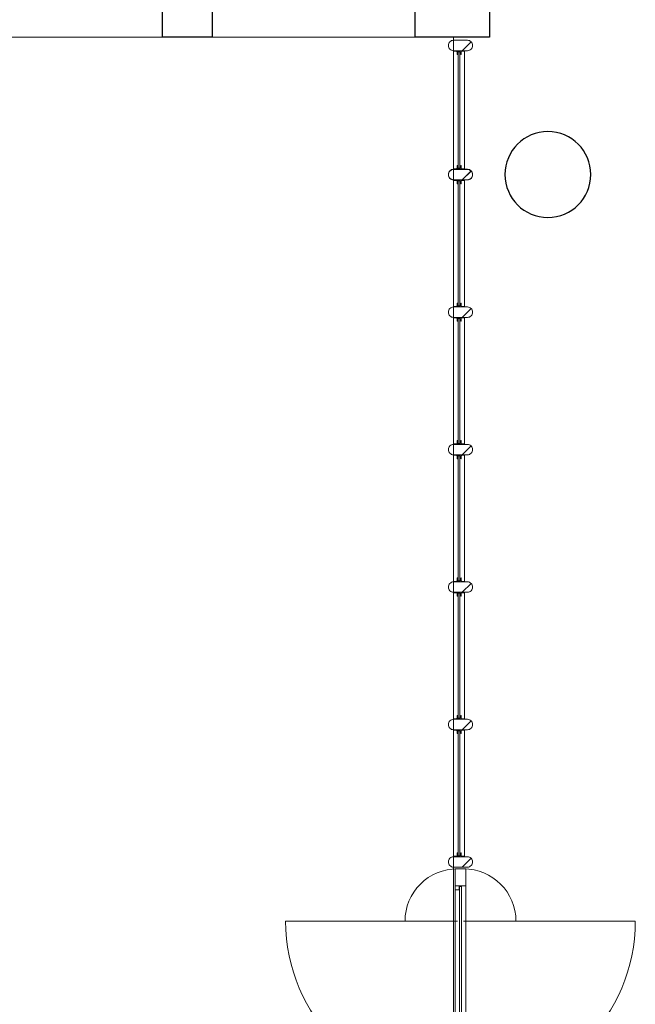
# Model space of a CAD drawing. Header units: millimetres. Extents: x -46954 to 169732, y -26853 to 94136.
# Tile 19 of 174: x -9742 to -5798, y 22059 to 28363. Entities that reach past the tile are written whole.
import ezdxf

# ---------------------------------------------------------------- set-up
doc = ezdxf.new("R2010")
doc.units = ezdxf.units.MM
doc.header["$LTSCALE"] = 400
doc.header["$PDMODE"] = 3
doc.header["$PDSIZE"] = 15
for name, color, linetype, lineweight in [('mat-beton (ihwg)', 5, 'Continuous', 25), ('mat-glas-hor', 140, 'Continuous', 15), ('mat-naaldhout', 140, 'Continuous', 15), ('None', 7, 'Continuous', 9)]:
    doc.layers.add(name, color=color, linetype=linetype, lineweight=lineweight)

# ---------------------------------------------------------------- blocks, each defined once
blk = doc.blocks.new('*U295')
at = {"layer": 'mat-glas-hor', "color": 140, "lineweight": 15}
blk.add_lwpolyline([(-8708.1, 2854), (-9908.3, 2854), (-9908.3, 2866), (-8708.1, 2866)], close=True, dxfattribs=at)
at = {"layer": 'mat-naaldhout', "color": 140, "linetype": 'Continuous', "lineweight": 15}
for points in [[(-9919.9, 2868.5), (-9894.9, 2868.5), (-9894.9, 2893.5), (-10028.9, 2893.5), (-10028.9, 2826.5), (-9919.9, 2826.5)], [(-8702.9, 2868.5), (-8727.9, 2868.5), (-8727.9, 2893.5), (-8593.9, 2893.5), (-8593.9, 2826.5), (-8702.9, 2826.5)]]:
    blk.add_lwpolyline(points, close=True, dxfattribs=at)
at = {"layer": 'None', "color": 43, "linetype": 'Continuous', "lineweight": 9}
for p, q in [((-8928.9, 3980), (-8928.9, 2880)), ((-8928.9, 1740), (-8928.9, 2840))]:
    blk.add_line(p, q, dxfattribs=at)
at = {"layer": 'None', "color": 8, "lineweight": 5}
blk.add_lwpolyline([(-10028.9, 2893.5), (-10028.9, 2826.5), (-8702.9, 2826.5), (-8702.9, 2893.5)], close=True, dxfattribs=at)
at = {"layer": 'None', "color": 43, "linetype": 'Continuous', "lineweight": 9}
for centre, radius, start, end in [((-8928.9, 2880), 1100, 90, 180), ((-8928.9, 2880), 335.4, 360, 90), ((-8928.9, 2840), 1100, 180, 270), ((-8928.9, 2840), 335.4, 270, 360)]:
    blk.add_arc(centre, radius, start, end, dxfattribs=at)
blk = doc.blocks.new('*X127')
at = {"layer": 'None', "lineweight": 5}
blk.add_line((-23.7, -23.7), (33.5, 33.5), dxfattribs=at)
blk = doc.blocks.new('houten stijl 67 x 114')
at = {"layer": 'mat-naaldhout', "color": 140, "linetype": 'Continuous', "lineweight": 15, "flags": 128}
blk.add_lwpolyline([(33.5, 0), (33.5, 0, -0.414214), (0, -33.5), (0, -33.5, -0.414214), (-33.5, 0), (-33.5, 88), (-33.5, 88, -0.414214), (0, 121.5), (0, 121.5, -0.414214), (33.5, 88)], format="xyb", close=True, dxfattribs=at)
at = {"layer": 'mat-naaldhout', "color": 140}
blk.add_blockref('*X127', (0, 0), dxfattribs=at)
blk = doc.blocks.new('binnenpui 880 h.o.h.')
at = {"layer": 'mat-glas-hor', "color": 8, "lineweight": 5}
blk.add_lwpolyline([(18, -33.5), (88, -33.5), (88, -846.5), (18, -846.5)], close=True, dxfattribs=at)
at = {"layer": 'mat-glas-hor', "color": 140, "lineweight": 15}
blk.add_lwpolyline([(48, -40), (58, -40), (58, -840), (48, -840)], close=True, dxfattribs=at)
at = {"layer": 'mat-naaldhout', "color": 140, "linetype": 'Continuous', "lineweight": 15, "flags": 128}
for points in [[(42.7, -33.5), (17.7, -33.5), (17.7, -34.5, 0.414214), (19.7, -36.5), (36.2, -36.5, -0.414214), (39.7, -40), (39.7, -56.5, 0.414214), (41.7, -58.5), (42.7, -58.5)], [(63.3, -33.5), (88.3, -33.5), (88.3, -34.5, -0.414214), (86.3, -36.5), (69.8, -36.5, 0.414214), (66.3, -40), (66.3, -56.5, -0.414214), (64.3, -58.5), (63.3, -58.5)], [(42.7, -846.5), (17.7, -846.5), (17.7, -845.5, -0.414214), (19.7, -843.5), (36.2, -843.5, 0.414214), (39.7, -840), (39.7, -823.5, -0.414214), (41.7, -821.5), (42.7, -821.5)], [(63.3, -846.5), (88.3, -846.5), (88.3, -845.5, 0.414214), (86.3, -843.5), (69.8, -843.5, -0.414214), (66.3, -840), (66.3, -823.5, 0.414214), (64.3, -821.5), (63.3, -821.5)]]:
    blk.add_lwpolyline(points, format="xyb", close=True, dxfattribs=at)
at = {"layer": 'None', "color": 7, "rotation": 270}
for p in [(0, 0), (0, -880)]:
    blk.add_blockref('houten stijl 67 x 114', p, dxfattribs=at)
blk = doc.blocks.new('*U298')
at = {"layer": 'mat-glas-hor', "color": 8, "lineweight": 5}
blk.add_lwpolyline([(-3355.9, 2834), (-3355.9, 2904), (-4114.9, 2904), (-4114.9, 2834)], close=True, dxfattribs=at)
at = {"layer": 'mat-glas-hor', "color": 140, "lineweight": 15}
blk.add_lwpolyline([(-3362.4, 2864), (-3362.4, 2874), (-4108.4, 2874), (-4108.4, 2864)], close=True, dxfattribs=at)
at = {"layer": 'mat-naaldhout', "color": 140, "linetype": 'Continuous', "lineweight": 15, "flags": 128}
for points in [[(-4114.9, 2879.3), (-4114.9, 2904.3), (-4113.9, 2904.3, -0.414214), (-4111.9, 2902.3), (-4111.9, 2885.8, 0.414214), (-4108.4, 2882.3), (-4091.9, 2882.3, -0.414214), (-4089.9, 2880.3), (-4089.9, 2879.3)], [(-3355.9, 2879.3), (-3355.9, 2904.3), (-3356.9, 2904.3, 0.414214), (-3358.9, 2902.3), (-3358.9, 2885.8, -0.414214), (-3362.4, 2882.3), (-3378.9, 2882.3, 0.414214), (-3380.9, 2880.3), (-3380.9, 2879.3)], [(-4114.9, 2858.7), (-4114.9, 2833.7), (-4113.9, 2833.7, 0.414214), (-4111.9, 2835.7), (-4111.9, 2852.2, -0.414214), (-4108.4, 2855.7), (-4091.9, 2855.7, 0.414214), (-4089.9, 2857.7), (-4089.9, 2858.7)], [(-3355.9, 2858.7), (-3355.9, 2833.7), (-3356.9, 2833.7, -0.414214), (-3358.9, 2835.7), (-3358.9, 2852.2, 0.414214), (-3362.4, 2855.7), (-3378.9, 2855.7, -0.414214), (-3380.9, 2857.7), (-3380.9, 2858.7)]]:
    blk.add_lwpolyline(points, format="xyb", close=True, dxfattribs=at)
at = {"layer": 'None', "color": 7, "xscale": -1}
for p in [(-4148.4, 2816), (-3322.4, 2816)]:
    blk.add_blockref('houten stijl 67 x 114', p, dxfattribs=at)
blk = doc.blocks.new('*U299')
at = {"layer": 'None', "color": 7}
for name in ['*U295', '*U298']:
    blk.add_blockref(name, (0, 0), dxfattribs=at)
at = {"layer": 'None', "color": 7, "xscale": -1, "rotation": 270}
for p in [(-7670, 2816), (-6790, 2816), (-5910, 2816), (-5030, 2816), (-4150, 2816)]:
    blk.add_blockref('binnenpui 880 h.o.h.', p, dxfattribs=at)
blk = doc.blocks.new('Kolom O 550')
at = {"layer": 'mat-beton (ihwg)', "lineweight": 25}
blk.add_circle((0, 0), 275, dxfattribs=at)
blk = doc.blocks.new('Kolom 280x320')
at = {"layer": 'mat-beton (ihwg)', "lineweight": 25}
blk.add_lwpolyline([(-300, 160), (-20, 160), (-20, -160), (-300, -160)], close=True, dxfattribs=at)
at = {"layer": 'None', "color": 92, "linetype": 'Continuous', "lineweight": 5}
blk.add_point((0, 0), dxfattribs=at)

msp = doc.modelspace()

# ---------------------------------------------------------------- linework, layer by layer
at = {"linetype": 'Continuous', "lineweight": 0, "flags": 128}
msp.add_lwpolyline([(-38982.73324, 28251.57274), (-38982.73324, 20511.61338), (-12327.73324, 20511.61338), (-12327.73324, 15381.57274), (-6961.73324, 15381.57274), (-6961.73324, 28251.57274), (-38982.73324, 28251.57274)], dxfattribs=at)
at = {"layer": 'mat-beton (ihwg)', "lineweight": 25}
msp.add_lwpolyline([(-7207.73324, 28251.57274), (-7207.73324, 28531.57274), (-6732.73324, 28531.57274), (-6732.73324, 28251.57274)], close=True, dxfattribs=at)

# ---------------------------------------------------------------- block references
at = {"layer": 'mat-beton (ihwg)', "color": 7, "rotation": 90}
msp.add_blockref('Kolom 280x320', (-8667.73324, 28551.57274), dxfattribs=at)
at = {"layer": 'mat-beton (ihwg)', "color": 7, "xscale": -1}
msp.add_blockref('Kolom O 550', (-6357.73324, 27371.57274), dxfattribs=at)
at = {"layer": 'None', "color": 7, "rotation": 90}
msp.add_blockref('*U299', (-4057.73324, 31520.51338), dxfattribs=at)

doc.saveas('drawing.dxf')
